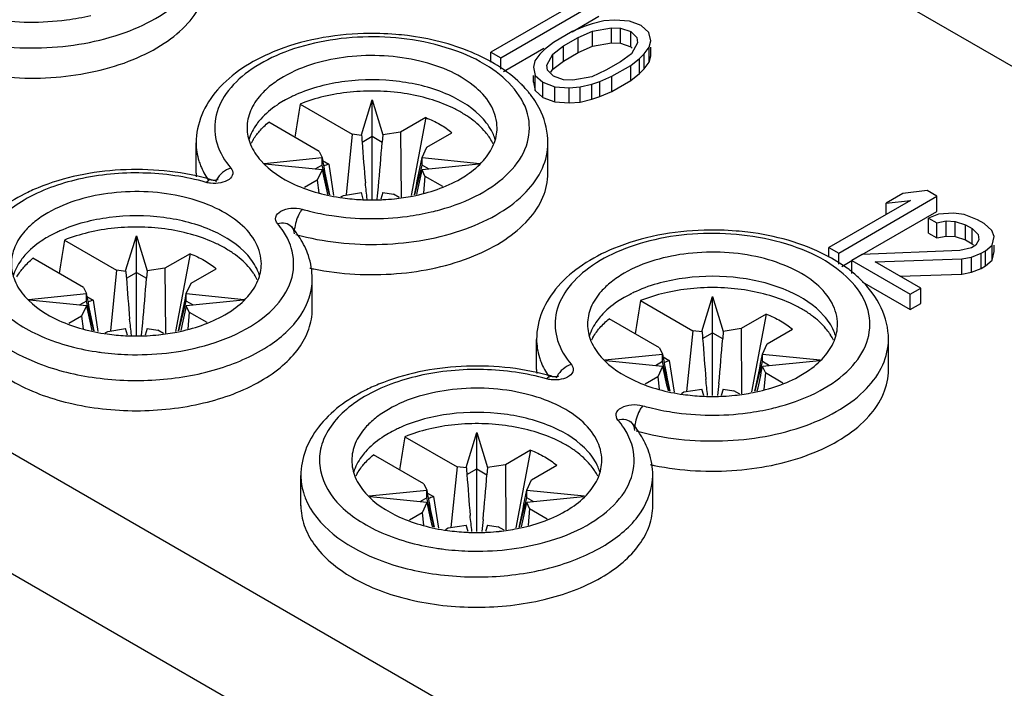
# Model space of a CAD drawing. Header units: millimetres. Extents: x 0 to 594, y 0 to 439.
# Tile 28 of 57: x 482 to 496, y 333 to 342. Entities that reach past the tile are written whole.
import ezdxf

# ---------------------------------------------------------------- set-up
doc = ezdxf.new("R2010")
doc.units = ezdxf.units.MM
doc.header["$LTSCALE"] = 32.67
doc.layers.get('0').update_dxf_attribs({"linetype": 'CONTINUOUS'})

msp = doc.modelspace()

# ---------------------------------------------------------------- linework, layer by layer
at = {"color": 7, "linetype": 'Continuous'}
for p, q in [((504.587, 336.479), (459.052, 362.768)), ((491.791, 330.846), (449.295, 355.38)), ((491.083, 329.628), (448.588, 354.162)), ((489.917, 342.348), (488.817, 341.713)), ((488.948, 341.637), (490.274, 342.402)), ((489.914, 341.99), (490.274, 342.198)), ((490.49, 342.147), (490.34, 342.136)), ((490.685, 342.133), (490.49, 342.147)), ((490.077, 342.06), (489.914, 341.992)), ((490.183, 342.096), (490.077, 342.06)), ((490.34, 342.136), (490.183, 342.096)), ((490.186, 341.997), (490.443, 342.044)), ((490.443, 342.044), (490.565, 342.039)), ((490.443, 341.84), (490.443, 342.044)), ((490.565, 342.039), (490.703, 341.992)), ((490.565, 341.834), (490.565, 342.039)), ((490.844, 342.073), (490.685, 342.133)), ((490.948, 341.981), (490.844, 342.073)), ((489.914, 341.992), (489.66, 341.845)), ((489.798, 341.798), (489.995, 341.912)), ((489.995, 341.912), (490.186, 341.997)), ((489.995, 341.708), (489.995, 341.912)), ((490.186, 341.793), (490.186, 341.997)), ((490.703, 341.992), (490.785, 341.912)), ((490.703, 341.787), (490.703, 341.992)), ((490.785, 341.912), (490.794, 341.841)), ((490.973, 341.868), (490.948, 341.981)), ((488.987, 341.455), (489.53, 341.769)), ((489.541, 341.751), (489.478, 341.689)), ((489.66, 341.845), (489.541, 341.751)), ((489.65, 341.688), (489.798, 341.798)), ((489.798, 341.594), (489.798, 341.798)), ((489.995, 341.708), (490.186, 341.793)), ((490.186, 341.793), (490.443, 341.84)), ((490.443, 341.84), (490.565, 341.834)), ((490.565, 341.834), (490.703, 341.787)), ((490.703, 341.787), (490.723, 341.768)), ((490.794, 341.841), (490.713, 341.693)), ((490.885, 341.691), (490.954, 341.782)), ((490.954, 341.782), (490.973, 341.868)), ((490.954, 341.577), (490.954, 341.782)), ((490.973, 341.664), (490.973, 341.782)), ((488.817, 341.713), (488.948, 341.637)), ((488.817, 341.577), (488.817, 341.713)), ((488.948, 341.483), (488.948, 341.637)), ((489.478, 341.689), (489.409, 341.599)), ((489.569, 341.539), (489.65, 341.688)), ((489.65, 341.483), (489.65, 341.688)), ((489.798, 341.594), (489.995, 341.708)), ((490.713, 341.693), (490.565, 341.583)), ((490.703, 341.535), (490.823, 341.63)), ((490.823, 341.63), (490.885, 341.691)), ((490.823, 341.425), (490.823, 341.63)), ((490.885, 341.487), (490.885, 341.691)), ((490.954, 341.577), (490.973, 341.664)), ((489.409, 341.599), (489.39, 341.512)), ((489.39, 341.512), (489.415, 341.4)), ((489.578, 341.469), (489.569, 341.539)), ((489.627, 341.442), (489.65, 341.483)), ((489.65, 341.483), (489.798, 341.594)), ((490.565, 341.583), (490.368, 341.469)), ((490.45, 341.389), (490.703, 341.535)), ((490.703, 341.331), (490.703, 341.535)), ((490.823, 341.425), (490.885, 341.487)), ((490.885, 341.487), (490.954, 341.577)), ((489.39, 341.308), (489.39, 341.4)), ((489.415, 341.4), (489.519, 341.307)), ((489.415, 341.196), (489.415, 341.4)), ((489.66, 341.389), (489.578, 341.469)), ((489.798, 341.342), (489.66, 341.389)), ((489.92, 341.336), (489.798, 341.342)), ((490.177, 341.383), (489.92, 341.336)), ((490.368, 341.469), (490.177, 341.383)), ((490.287, 341.32), (490.45, 341.389)), ((490.45, 341.185), (490.45, 341.389)), ((490.703, 341.331), (490.823, 341.425)), ((489.39, 341.308), (489.415, 341.196)), ((489.519, 341.307), (489.678, 341.248)), ((489.519, 341.103), (489.519, 341.307)), ((489.678, 341.248), (489.873, 341.233)), ((489.678, 341.044), (489.678, 341.248)), ((489.873, 341.233), (490.023, 341.244)), ((489.873, 341.029), (489.873, 341.233)), ((490.023, 341.244), (490.18, 341.284)), ((490.023, 341.04), (490.023, 341.244)), ((490.18, 341.284), (490.287, 341.32)), ((490.18, 341.08), (490.18, 341.284)), ((490.287, 341.116), (490.287, 341.32)), ((490.45, 341.185), (490.703, 341.331)), ((489.415, 341.196), (489.519, 341.103)), ((489.519, 341.103), (489.678, 341.044)), ((490.023, 341.04), (490.18, 341.08)), ((490.18, 341.08), (490.287, 341.116)), ((490.287, 341.116), (490.45, 341.185)), ((486.24, 341.013), (486.945, 340.606)), ((487.067, 340.597), (487.211, 341.071)), ((487.211, 341.071), (487.356, 340.597)), ((487.211, 339.731), (487.211, 341.071)), ((489.678, 341.044), (489.873, 341.029)), ((489.873, 341.029), (490.023, 341.04)), ((487.937, 340.83), (487.597, 340.634)), ((487.937, 340.83), (487.738, 339.78)), ((486.498, 340.374), (485.816, 340.768)), ((486.945, 340.606), (486.862, 339.786)), ((487.071, 340.591), (486.945, 340.606)), ((487.071, 340.591), (487.067, 340.597)), ((487.077, 340.501), (487.211, 340.578)), ((487.211, 340.578), (487.348, 340.5)), ((487.356, 340.597), (487.348, 340.5)), ((487.597, 340.634), (487.356, 340.597)), ((487.597, 340.634), (487.603, 339.755)), ((487.951, 340.43), (488.29, 340.626)), ((484.836, 340.081), (484.836, 340.489)), ((487.886, 340.291), (487.951, 340.43)), ((489.586, 340.081), (489.586, 340.489)), ((485.757, 340.212), (486.537, 340.291)), ((486.498, 340.374), (486.537, 340.291)), ((486.537, 340.189), (486.537, 340.291)), ((487.886, 340.291), (488.666, 340.212)), ((487.886, 340.189), (487.886, 340.291)), ((486.537, 340.124), (485.769, 340.202)), ((486.537, 340.189), (486.441, 340.134)), ((486.636, 339.789), (486.537, 340.189)), ((486.544, 340.252), (486.628, 340.203)), ((486.628, 340.203), (486.692, 339.779)), ((487.787, 339.789), (487.886, 340.189)), ((488.653, 340.202), (487.886, 340.124)), ((487.982, 340.134), (487.886, 340.189)), ((486.537, 340.124), (486.472, 339.985)), ((487.925, 340.04), (487.886, 340.124)), ((487.925, 340.04), (487.905, 339.812)), ((487.925, 340.04), (488.163, 339.903)), ((485.129, 339.993), (485.134, 339.995)), ((486.472, 339.985), (486.301, 339.886)), ((486.472, 339.985), (486.493, 339.816)), ((486.791, 339.76), (486.826, 339.78)), ((486.826, 339.78), (487.067, 339.818)), ((487.093, 339.731), (487.067, 339.818)), ((487.356, 339.818), (487.33, 339.731)), ((487.356, 339.818), (487.501, 339.795)), ((487.579, 339.75), (487.501, 339.795)), ((493.512, 339.002), (494.838, 339.768)), ((494.377, 339.806), (494.151, 339.675)), ((494.706, 339.844), (494.377, 339.806)), ((494.838, 339.768), (494.706, 339.844)), ((494.838, 339.563), (494.838, 339.768)), ((494.48, 339.713), (493.38, 339.078)), ((494.151, 339.675), (494.48, 339.713)), ((494.151, 339.523), (494.151, 339.675)), ((493.829, 338.981), (494.838, 339.563)), ((494.86, 339.527), (494.725, 339.474)), ((495.06, 339.541), (494.86, 339.527)), ((495.204, 339.523), (495.06, 339.541)), ((495.386, 339.451), (495.204, 339.523)), ((494.725, 339.474), (494.834, 339.411)), ((494.725, 339.27), (494.725, 339.474)), ((494.834, 339.411), (494.963, 339.435)), ((494.834, 339.207), (494.834, 339.411)), ((494.963, 339.435), (495.085, 339.429)), ((494.963, 339.23), (494.963, 339.435)), ((495.085, 339.429), (495.223, 339.382)), ((495.085, 339.225), (495.085, 339.429)), ((495.223, 339.382), (495.311, 339.331)), ((495.223, 339.178), (495.223, 339.382)), ((495.474, 339.4), (495.386, 339.451)), ((495.577, 339.308), (495.474, 339.4)), ((483.885, 338.76), (484.03, 339.234)), ((484.03, 339.234), (484.174, 338.76)), ((484.03, 337.894), (484.03, 339.234)), ((494.725, 339.27), (494.834, 339.207)), ((494.834, 339.207), (494.963, 339.23)), ((494.963, 339.23), (495.085, 339.225)), ((495.085, 339.225), (495.223, 339.178)), ((495.311, 339.331), (495.392, 339.252)), ((495.311, 339.127), (495.311, 339.331)), ((495.392, 339.252), (495.402, 339.181)), ((495.609, 339.225), (495.577, 339.308)), ((495.584, 339.109), (495.609, 339.225)), ((483.058, 339.176), (483.763, 338.769)), ((495.223, 339.178), (495.311, 339.127)), ((495.361, 339.107), (495.305, 339.074)), ((495.311, 339.127), (495.33, 339.108)), ((495.402, 339.181), (495.361, 339.107)), ((495.493, 339.031), (495.584, 339.109)), ((495.584, 338.905), (495.584, 339.109)), ((495.609, 339.021), (495.609, 339.109)), ((484.755, 338.993), (484.415, 338.797)), ((484.755, 338.993), (484.556, 337.943)), ((493.38, 339.078), (493.512, 339.002)), ((493.38, 338.946), (493.38, 339.078)), ((493.512, 338.853), (493.512, 339.002)), ((493.828, 338.982), (493.687, 338.901)), ((495.148, 339.035), (493.828, 338.982)), ((495.305, 339.074), (495.148, 339.035)), ((495.302, 338.946), (495.436, 338.998)), ((495.436, 338.998), (495.493, 339.031)), ((495.436, 338.794), (495.436, 338.998)), ((495.493, 338.827), (495.493, 339.031)), ((495.584, 338.905), (495.609, 339.021)), ((483.316, 338.537), (482.634, 338.931)), ((493.554, 338.822), (493.688, 338.9)), ((493.687, 338.901), (494.477, 338.445)), ((493.687, 338.727), (493.687, 338.901)), ((494.004, 338.881), (495.173, 338.922)), ((494.618, 338.526), (494.004, 338.881)), ((495.173, 338.922), (495.302, 338.946)), ((495.173, 338.718), (495.173, 338.922)), ((495.302, 338.742), (495.302, 338.946)), ((495.436, 338.794), (495.493, 338.827)), ((495.493, 338.827), (495.584, 338.905)), ((483.763, 338.769), (483.68, 337.949)), ((483.889, 338.754), (483.763, 338.769)), ((483.889, 338.754), (483.885, 338.76)), ((483.895, 338.664), (484.03, 338.741)), ((484.03, 338.741), (484.166, 338.662)), ((484.174, 338.76), (484.166, 338.663)), ((484.415, 338.797), (484.174, 338.76)), ((484.415, 338.797), (484.421, 337.918)), ((484.769, 338.593), (485.108, 338.789)), ((494.337, 338.689), (495.173, 338.718)), ((495.173, 338.718), (495.302, 338.742)), ((495.302, 338.742), (495.436, 338.794)), ((484.704, 338.454), (484.769, 338.593)), ((486.405, 338.244), (486.405, 338.652)), ((493.828, 338.615), (494.477, 338.241)), ((482.575, 338.374), (483.355, 338.454)), ((483.316, 338.537), (483.355, 338.454)), ((483.355, 338.352), (483.355, 338.454)), ((484.704, 338.454), (485.484, 338.374)), ((484.704, 338.352), (484.704, 338.454)), ((491.663, 337.943), (491.808, 338.417)), ((491.808, 337.077), (491.808, 338.417)), ((491.808, 338.417), (491.952, 337.943)), ((494.477, 338.445), (494.618, 338.526)), ((494.477, 338.241), (494.477, 338.445)), ((494.618, 338.322), (494.618, 338.526)), ((483.355, 338.287), (482.588, 338.365)), ((483.355, 338.352), (483.259, 338.297)), ((483.355, 338.287), (483.29, 338.148)), ((483.454, 337.952), (483.355, 338.352)), ((483.362, 338.414), (483.446, 338.366)), ((483.446, 338.366), (483.51, 337.942)), ((484.605, 337.952), (484.704, 338.352)), ((485.472, 338.365), (484.704, 338.287)), ((484.8, 338.297), (484.704, 338.352)), ((484.743, 338.203), (484.704, 338.287)), ((490.837, 338.359), (491.541, 337.953)), ((494.477, 338.241), (494.618, 338.322)), ((484.743, 338.203), (484.723, 337.974)), ((484.743, 338.203), (484.981, 338.066)), ((492.533, 338.177), (492.194, 337.981)), ((492.533, 338.177), (492.334, 337.127)), ((483.29, 338.148), (483.119, 338.049)), ((483.29, 338.148), (483.311, 337.979)), ((491.094, 337.721), (490.412, 338.114)), ((483.609, 337.923), (483.644, 337.943)), ((483.644, 337.943), (483.885, 337.981)), ((483.911, 337.894), (483.885, 337.981)), ((484.174, 337.981), (484.148, 337.894)), ((484.174, 337.981), (484.319, 337.958)), ((484.397, 337.913), (484.319, 337.958)), ((491.541, 337.953), (491.458, 337.133)), ((491.667, 337.938), (491.541, 337.953)), ((491.667, 337.938), (491.663, 337.943)), ((491.674, 337.847), (491.808, 337.925)), ((491.808, 337.925), (491.944, 337.846)), ((491.952, 337.943), (491.945, 337.846)), ((492.194, 337.981), (491.952, 337.943)), ((492.194, 337.981), (492.199, 337.101)), ((492.547, 337.777), (492.887, 337.973)), ((489.433, 337.427), (489.433, 337.836)), ((492.482, 337.637), (492.547, 337.777)), ((494.183, 337.427), (494.183, 337.836)), ((490.354, 337.558), (491.133, 337.637)), ((491.094, 337.721), (491.133, 337.637)), ((491.133, 337.535), (491.133, 337.637)), ((492.482, 337.637), (493.262, 337.558)), ((492.482, 337.535), (492.482, 337.637)), ((491.133, 337.47), (490.366, 337.548)), ((491.133, 337.535), (491.037, 337.48)), ((491.232, 337.136), (491.133, 337.535)), ((491.14, 337.598), (491.224, 337.55)), ((491.224, 337.55), (491.289, 337.125)), ((492.383, 337.136), (492.482, 337.535)), ((493.25, 337.548), (492.482, 337.47)), ((492.578, 337.48), (492.482, 337.535)), ((491.133, 337.47), (491.068, 337.331)), ((492.521, 337.387), (492.482, 337.47)), ((492.521, 337.387), (492.501, 337.158)), ((492.521, 337.387), (492.759, 337.249)), ((489.726, 337.34), (489.731, 337.342)), ((491.068, 337.331), (490.897, 337.232)), ((491.068, 337.331), (491.089, 337.163)), ((491.387, 337.107), (491.422, 337.127)), ((491.422, 337.127), (491.663, 337.164)), ((491.69, 337.077), (491.663, 337.164)), ((491.952, 337.164), (491.926, 337.077)), ((491.952, 337.164), (492.097, 337.142)), ((492.175, 337.097), (492.097, 337.142)), ((488.481, 336.106), (488.626, 336.58)), ((488.626, 336.58), (488.77, 336.106)), ((488.626, 335.24), (488.626, 336.58)), ((487.655, 336.522), (488.359, 336.116)), ((489.351, 336.34), (489.012, 336.144)), ((489.351, 336.34), (489.152, 335.29)), ((487.912, 335.884), (487.23, 336.277)), ((488.359, 336.116), (488.276, 335.295)), ((488.485, 336.101), (488.359, 336.116)), ((488.485, 336.101), (488.481, 336.106)), ((488.492, 336.01), (488.626, 336.088)), ((488.626, 336.088), (488.762, 336.009)), ((488.77, 336.106), (488.763, 336.009)), ((489.012, 336.144), (488.77, 336.106)), ((489.012, 336.144), (489.017, 335.264)), ((489.365, 335.94), (489.705, 336.136)), ((486.251, 335.59), (486.251, 335.998)), ((489.301, 335.8), (489.365, 335.94)), ((491.001, 335.59), (491.001, 335.998)), ((487.172, 335.721), (487.951, 335.8)), ((487.912, 335.884), (487.951, 335.8)), ((487.951, 335.698), (487.951, 335.8)), ((487.958, 335.761), (488.042, 335.713)), ((489.301, 335.8), (490.08, 335.721)), ((489.301, 335.698), (489.301, 335.8)), ((487.951, 335.633), (487.184, 335.711)), ((487.951, 335.698), (487.855, 335.643)), ((487.951, 335.633), (487.886, 335.494)), ((488.05, 335.299), (487.951, 335.698)), ((488.042, 335.713), (488.107, 335.288)), ((489.201, 335.299), (489.301, 335.698)), ((490.068, 335.711), (489.301, 335.633)), ((489.396, 335.643), (489.301, 335.698)), ((489.339, 335.55), (489.301, 335.633)), ((487.886, 335.494), (487.715, 335.395)), ((487.886, 335.494), (487.907, 335.326)), ((489.339, 335.55), (489.319, 335.321)), ((489.339, 335.55), (489.577, 335.412)), ((488.205, 335.27), (488.24, 335.29)), ((488.24, 335.29), (488.481, 335.327)), ((488.508, 335.24), (488.481, 335.327)), ((488.77, 335.327), (488.744, 335.24)), ((488.77, 335.327), (488.915, 335.305)), ((488.993, 335.26), (488.915, 335.305))]:
    msp.add_line(p, q, dxfattribs=at)
for centre, radius, start, end in [((487.22, 338.159), 3.807, 82.9168, 85.3092), ((488.129, 340.181), 1.554, 44.5317, 45.6735), ((488.167, 340.218), 1.501, 42.1671, 44.5387), ((488.225, 340.27), 1.423, 39.0586, 42.173), ((486.859, 339.597), 1.683, 115.8702, 119.951), ((486.937, 339.439), 1.859, 114.0178, 115.9081), ((488.27, 340.308), 1.364, 37.7368, 39.0454), ((488.339, 340.36), 1.278, 31.6818, 37.7862), ((488.45, 340.428), 1.148, 24.4383, 31.6858), ((512.325, 342.262), 25.31, 183.7854, 183.9925), ((488.189, 340.151), 0.733, 26.5708, 32.6216), ((486.22, 340.158), 0.718, 150.1459, 153.4813), ((518.996, 342.753), 31.998, 184.0366, 185.0292), ((425.089, 345.518), 62.462, 354.83441, 355.3918), ((499.871, 342.685), 13.548, 190.1799, 192.3432), ((464.858, 344.782), 23.462, 347.7116, 348.9644), ((487.072, 338.991), 1.291, 110.1221, 113.4466), ((485.631, 340.081), 0.794, 179.9815, 183.7978), ((503.689, 343.831), 17.548, 192.1955, 193.3002), ((478.2, 342.031), 9.873, 346.9064, 348.8605), ((483.693, 337.467), 2.611, 112.2797, 116.7666), ((484.151, 336.879), 3.237, 74.0583, 75.0979), ((485.356, 339.861), 0.276, 151.8092, 158.0471), ((465.5, 337.413), 21.769, 6.1125, 6.6857), ((517.428, 336.487), 30.324, 173.5476, 173.8585), ((487.206, 342.552), 2.833, 262.1127, 267.1615), ((487.211, 342.63), 2.911, 267.143, 267.8915), ((487.211, 342.652), 2.933, 267.8922, 272.1095), ((487.212, 342.633), 2.914, 272.1096, 272.8572), ((487.215, 342.581), 2.862, 272.8492, 275.9666), ((487.307, 342.562), 3.087, 283.1778, 285.3598), ((485.09, 338.471), 1.363, 36.1801, 40.6309), ((483.677, 337.76), 1.683, 115.8702, 119.951), ((483.755, 337.602), 1.859, 114.0178, 115.9081), ((485.23, 338.774), 0.941, 27.0018, 33.331), ((491.816, 335.505), 3.807, 82.9168, 85.3092), ((509.143, 340.425), 25.31, 183.7854, 183.9925), ((485.007, 338.314), 0.733, 26.5708, 32.6216), ((487.151, 342.374), 3.66, 257.6859, 258.548), ((492.527, 337.298), 1.858, 51.7395, 53.8167), ((492.634, 337.431), 1.687, 45.7445, 51.7993), ((515.814, 340.915), 31.998, 184.0366, 185.0292), ((421.907, 343.681), 62.462, 354.83441, 355.3918), ((496.689, 340.848), 13.548, 190.1799, 192.3432), ((461.676, 342.945), 23.462, 347.7116, 348.9644), ((491.455, 336.943), 1.683, 115.8702, 119.951), ((491.533, 336.786), 1.859, 114.0178, 115.9081), ((500.507, 341.994), 17.548, 192.1955, 193.3002), ((483.89, 337.154), 1.291, 110.1221, 113.4466), ((475.018, 340.194), 9.873, 346.9064, 348.8605), ((462.318, 335.576), 21.769, 6.1125, 6.6857), ((514.246, 334.65), 30.324, 173.5476, 173.8585), ((484.024, 340.715), 2.833, 262.1127, 267.1615), ((484.029, 340.793), 2.911, 267.143, 267.8915), ((484.03, 340.796), 2.914, 272.1096, 272.8572), ((484.033, 340.744), 2.862, 272.8492, 275.9666), ((516.922, 339.609), 25.31, 183.7854, 183.9925), ((492.785, 337.498), 0.733, 26.5708, 32.6216), ((484.029, 340.815), 2.933, 267.8922, 272.1095), ((490.817, 337.505), 0.718, 150.1459, 153.4813), ((523.593, 340.099), 31.998, 184.0366, 185.0292), ((429.685, 342.865), 62.462, 354.83441, 355.3918), ((484.008, 341.089), 3.458, 261.299, 262.5726), ((504.467, 340.032), 13.548, 190.1799, 192.3432), ((469.454, 342.128), 23.462, 347.7116, 348.9644), ((491.668, 336.338), 1.291, 110.1221, 113.4466), ((490.227, 337.427), 0.794, 179.9815, 183.7978), ((488.748, 334.226), 3.237, 74.0583, 75.0979), ((508.285, 341.177), 17.548, 192.1955, 193.3002), ((482.796, 339.378), 9.873, 346.9064, 348.8605), ((488.289, 334.813), 2.611, 112.2797, 116.7666), ((489.952, 337.207), 0.276, 151.8092, 158.0471), ((470.096, 334.759), 21.769, 6.1125, 6.6857), ((522.024, 333.833), 30.324, 173.5476, 173.8585), ((491.802, 339.899), 2.833, 262.1127, 267.1615), ((491.807, 339.976), 2.911, 267.143, 267.8915), ((491.808, 339.998), 2.933, 267.8922, 272.1095), ((491.808, 339.979), 2.914, 272.1096, 272.8572), ((491.811, 339.927), 2.862, 272.8492, 275.9666), ((491.903, 339.909), 3.087, 283.1778, 285.3598), ((489.686, 335.818), 1.363, 36.1801, 40.6309), ((488.273, 335.106), 1.683, 115.8702, 119.951), ((488.351, 334.948), 1.859, 114.0178, 115.9081), ((489.827, 336.121), 0.941, 27.0018, 33.331), ((487.635, 335.668), 0.718, 150.1459, 153.4813), ((513.74, 337.772), 25.31, 183.7854, 183.9925), ((489.603, 335.661), 0.733, 26.5708, 32.6216), ((491.747, 339.72), 3.66, 257.6859, 258.548), ((520.411, 338.262), 31.998, 184.0366, 185.0292), ((426.503, 341.028), 62.462, 354.83441, 355.3918), ((501.285, 338.195), 13.548, 190.1799, 192.3432), ((466.272, 340.291), 23.462, 347.7116, 348.9644), ((505.103, 339.34), 17.548, 192.1955, 193.3002), ((488.486, 334.501), 1.291, 110.1221, 113.4466), ((479.614, 337.541), 9.873, 346.9064, 348.8605), ((466.914, 332.922), 21.769, 6.1125, 6.6857), ((518.842, 331.996), 30.324, 173.5476, 173.8585), ((488.62, 338.062), 2.833, 262.1127, 267.1615), ((488.625, 338.139), 2.911, 267.143, 267.8915), ((488.626, 338.161), 2.933, 267.8922, 272.1095), ((488.626, 338.142), 2.914, 272.1096, 272.8572), ((488.629, 338.09), 2.862, 272.8492, 275.9666), ((488.605, 338.435), 3.458, 261.299, 262.5726)]:
    msp.add_arc(centre, radius, start, end, dxfattribs=at)
for centre in [(485.881, 322.389), (482.699, 320.552), (490.477, 319.736), (487.295, 317.898)]:
    msp.add_ellipse(centre, major_axis=(2.097, 25.077), ratio=0.070395, start_param=0.739655, end_param=0.765981, dxfattribs=at)
for points, knots in [([(481.586, 341.907), (481.963, 341.802), (482.744, 341.72), (483.69, 341.879), (484.333, 342.175), (484.694, 342.45), (484.932, 342.777), (484.99, 343.026), (484.99, 343.143)], [0, 0, 0, 0, 0.291282, 0.577024, 0.704178, 0.81596, 0.912813, 1, 1, 1, 1]), ([(481.828, 341.441), (482.194, 341.367), (482.932, 341.327), (483.814, 341.513), (484.4, 341.811), (484.726, 342.078), (484.939, 342.39), (484.99, 342.624), (484.99, 342.734)], [0, 0, 0, 0, 0.296513, 0.580099, 0.705374, 0.815808, 0.912312, 1, 1, 1, 1]), ([(482.071, 342.161), (482.406, 342.11), (482.864, 342.105), (483.307, 342.185), (483.414, 342.21)], [0, 0, 0, 0, 0.754152, 1, 1, 1, 1]), ([(487.68, 341.89), (487.29, 341.941), (486.699, 341.923), (485.984, 341.714), (485.549, 341.483), (485.234, 341.186), (485.069, 340.832), (485.095, 340.456), (485.225, 340.244), (485.307, 340.149)], [0, 0, 0, 0, 0.316113, 0.464057, 0.595983, 0.709146, 0.806671, 0.899071, 1, 1, 1, 1]), ([(487.531, 341.953), (487.387, 341.965), (486.828, 341.979), (486.261, 341.876), (485.877, 341.717)], [0, 0, 0, 0, 0.258162, 1, 1, 1, 1]), ([(488.125, 339.585), (488.311, 339.637), (488.652, 339.766), (489.068, 340.057), (489.324, 340.424), (489.371, 341.008), (488.895, 341.502), (488.276, 341.775), (487.886, 341.863), (487.68, 341.89)], [0, 0, 0, 0, 0.147938, 0.275453, 0.38255, 0.47894, 0.698455, 0.841059, 1, 1, 1, 1]), ([(489.215, 341.293), (489.028, 341.475), (488.534, 341.767), (487.985, 341.9), (487.689, 341.937)], [0, 0, 0, 0, 0.466776, 1, 1, 1, 1]), ([(485.877, 341.717), (485.73, 341.656), (485.457, 341.515), (485.119, 341.229), (484.892, 340.882), (484.836, 340.617), (484.836, 340.489)], [0, 0, 0, 0, 0.280855, 0.537151, 0.773522, 1, 1, 1, 1]), ([(488.899, 340.693), (488.899, 340.791), (488.84, 341.001), (488.611, 341.262), (488.272, 341.469), (487.692, 341.662), (486.903, 341.702), (486.279, 341.533), (486.018, 341.382)], [0, 0, 0, 0, 0.087147, 0.18686, 0.304537, 0.438678, 0.730127, 1, 1, 1, 1]), ([(488.715, 340.809), (488.589, 340.952), (488.221, 341.184), (487.57, 341.348), (486.858, 341.349), (486.39, 341.231), (486.18, 341.138)], [0, 0, 0, 0, 0.212753, 0.469355, 0.743082, 1, 1, 1, 1]), ([(485.708, 341.136), (485.652, 341.072), (485.559, 340.934), (485.524, 340.771), (485.524, 340.693)], [0, 0, 0, 0, 0.523505, 1, 1, 1, 1]), ([(488.743, 340.633), (488.686, 340.701), (488.584, 340.794), (488.427, 340.896), (488.242, 340.994), (487.981, 341.091), (487.64, 341.165), (487.28, 341.196), (486.917, 341.182), (486.567, 341.124), (486.345, 341.055), (486.24, 341.013)], [0, 0, 0, 0, 0.099181, 0.153544, 0.210959, 0.333936, 0.465538, 0.602101, 0.739467, 0.8734, 1, 1, 1, 1]), ([(486.018, 341.056), (485.988, 341.038), (485.875, 340.968), (485.772, 340.882), (485.708, 340.809)], [0, 0, 0, 0, 0.2662, 1, 1, 1, 1]), ([(487.937, 340.83), (488.003, 340.804), (488.128, 340.746), (488.241, 340.669), (488.29, 340.626)], [0, 0, 0, 0, 0.524095, 1, 1, 1, 1]), ([(485.524, 340.693), (485.524, 340.616), (485.559, 340.452), (485.652, 340.315), (485.708, 340.251)], [0, 0, 0, 0, 0.47658, 1, 1, 1, 1]), ([(485.708, 340.809), (485.689, 340.788), (485.621, 340.704), (485.57, 340.606), (485.548, 340.53)], [0, 0, 0, 0, 0.265637, 1, 1, 1, 1]), ([(485.656, 340.604), (485.667, 340.618), (485.716, 340.678), (485.771, 340.731), (485.816, 340.768)], [0, 0, 0, 0, 0.239933, 1, 1, 1, 1]), ([(488.875, 340.53), (488.868, 340.555), (488.831, 340.656), (488.769, 340.747), (488.715, 340.809)], [0, 0, 0, 0, 0.237592, 1, 1, 1, 1]), ([(488.715, 340.251), (488.771, 340.315), (488.864, 340.452), (488.899, 340.616), (488.899, 340.693)], [0, 0, 0, 0, 0.523505, 1, 1, 1, 1]), ([(485.598, 340.516), (485.602, 340.523), (485.62, 340.554), (485.64, 340.583), (485.656, 340.604)], [0, 0, 0, 0, 0.245339, 1, 1, 1, 1]), ([(488.807, 340.547), (488.802, 340.554), (488.782, 340.584), (488.76, 340.613), (488.743, 340.633)], [0, 0, 0, 0, 0.245162, 1, 1, 1, 1]), ([(486.183, 339.253), (486.559, 339.149), (487.34, 339.067), (488.286, 339.226), (488.929, 339.521), (489.291, 339.797), (489.528, 340.123), (489.586, 340.372), (489.586, 340.489)], [0, 0, 0, 0, 0.291282, 0.577024, 0.704178, 0.81596, 0.912813, 1, 1, 1, 1]), ([(484.874, 340.246), (484.881, 340.224), (484.913, 340.135), (484.958, 340.052), (484.998, 339.992)], [0, 0, 0, 0, 0.242599, 1, 1, 1, 1]), ([(485.307, 340.149), (485.325, 340.128), (485.347, 340.064), (485.276, 339.981), (485.165, 339.942), (485.077, 339.938), (485.031, 339.944)], [0, 0, 0, 0, 0.190553, 0.399113, 0.679753, 1, 1, 1, 1]), ([(485.708, 340.251), (485.832, 340.111), (486.191, 339.881), (486.594, 339.777), (486.817, 339.746)], [0, 0, 0, 0, 0.453608, 1, 1, 1, 1]), ([(488.405, 340.004), (488.435, 340.022), (488.548, 340.092), (488.651, 340.178), (488.715, 340.251)], [0, 0, 0, 0, 0.2662, 1, 1, 1, 1]), ([(484.972, 339.956), (484.695, 340.035), (484.115, 340.116), (483.271, 340.038), (482.632, 339.811), (482.24, 339.534), (482.034, 339.304), (481.915, 339.049), (481.883, 338.685), (482.075, 338.329), (482.388, 338.064), (482.828, 337.816), (483.215, 337.712), (483.485, 337.67)], [0, 0, 0, 0, 0.150288, 0.302305, 0.439277, 0.49864, 0.551343, 0.598627, 0.64326, 0.737836, 0.794212, 0.857332, 1, 1, 1, 1]), ([(484.984, 340.008), (484.606, 340.108), (483.826, 340.18), (483.054, 340.027), (482.703, 339.883)], [0, 0, 0, 0, 0.507068, 1, 1, 1, 1]), ([(486.425, 338.787), (486.79, 338.713), (487.529, 338.674), (488.411, 338.86), (488.996, 339.157), (489.323, 339.425), (489.535, 339.736), (489.586, 339.97), (489.586, 340.08)], [0, 0, 0, 0, 0.296513, 0.580099, 0.705374, 0.815808, 0.912312, 1, 1, 1, 1]), ([(484.972, 339.956), (484.978, 339.962), (484.995, 339.981), (485.024, 339.997), (485.041, 339.992)], [0, 0, 0, 0, 0.32908, 1, 1, 1, 1]), ([(485.041, 339.992), (485.045, 339.991), (485.066, 339.986), (485.088, 339.986), (485.105, 339.988)], [0, 0, 0, 0, 0.201982, 1, 1, 1, 1]), ([(487.513, 339.735), (487.595, 339.743), (487.904, 339.789), (488.207, 339.89), (488.405, 340.004)], [0, 0, 0, 0, 0.267071, 1, 1, 1, 1]), ([(482.517, 339.798), (482.28, 339.678), (481.952, 339.443), (481.698, 339.003), (481.654, 338.766), (481.655, 338.65)], [0, 0, 0, 0, 0.530056, 0.769223, 1, 1, 1, 1]), ([(485.717, 338.856), (485.717, 338.953), (485.658, 339.164), (485.429, 339.425), (485.09, 339.632), (484.51, 339.825), (483.721, 339.865), (483.097, 339.696), (482.836, 339.545)], [0, 0, 0, 0, 0.087147, 0.18686, 0.304537, 0.438678, 0.730127, 1, 1, 1, 1]), ([(485.533, 338.972), (485.407, 339.115), (485.039, 339.347), (484.388, 339.511), (483.676, 339.512), (483.208, 339.394), (482.998, 339.3)], [0, 0, 0, 0, 0.212753, 0.469355, 0.743082, 1, 1, 1, 1]), ([(485.934, 339.4), (485.915, 339.423), (485.893, 339.499), (485.99, 339.583), (486.119, 339.615), (486.22, 339.608), (486.269, 339.594)], [0, 0, 0, 0, 0.184212, 0.398869, 0.689138, 1, 1, 1, 1]), ([(486.269, 339.594), (486.257, 339.579), (486.207, 339.505), (486.179, 339.417), (486.167, 339.348)], [0, 0, 0, 0, 0.210708, 1, 1, 1, 1]), ([(486.269, 339.594), (486.301, 339.585), (486.432, 339.549), (486.565, 339.523), (486.667, 339.507)], [0, 0, 0, 0, 0.244918, 1, 1, 1, 1]), ([(486.667, 339.507), (487.002, 339.456), (487.46, 339.452), (487.903, 339.531), (488.011, 339.556)], [0, 0, 0, 0, 0.754152, 1, 1, 1, 1]), ([(485.561, 338.796), (485.504, 338.864), (485.402, 338.957), (485.245, 339.059), (485.06, 339.157), (484.799, 339.254), (484.458, 339.328), (484.098, 339.359), (483.735, 339.345), (483.385, 339.287), (483.163, 339.218), (483.058, 339.176)], [0, 0, 0, 0, 0.099181, 0.153544, 0.210959, 0.333936, 0.465538, 0.602101, 0.739467, 0.8734, 1, 1, 1, 1]), ([(485.934, 339.4), (485.969, 339.41), (486.039, 339.417), (486.104, 339.383), (486.124, 339.359)], [0, 0, 0, 0, 0.536416, 1, 1, 1, 1]), ([(482.526, 339.298), (482.47, 339.235), (482.377, 339.097), (482.342, 338.934), (482.342, 338.856)], [0, 0, 0, 0, 0.523505, 1, 1, 1, 1]), ([(482.836, 339.218), (482.806, 339.201), (482.693, 339.131), (482.59, 339.045), (482.526, 338.972)], [0, 0, 0, 0, 0.2662, 1, 1, 1, 1]), ([(486.352, 338.968), (486.324, 339.05), (486.273, 339.156), (486.207, 339.252), (486.19, 339.276)], [0, 0, 0, 0, 0.744515, 1, 1, 1, 1]), ([(492.276, 339.236), (491.886, 339.287), (491.295, 339.27), (490.581, 339.061), (490.145, 338.829), (489.83, 338.532), (489.665, 338.179), (489.691, 337.803), (489.821, 337.591), (489.903, 337.496)], [0, 0, 0, 0, 0.316113, 0.464057, 0.595983, 0.709146, 0.806671, 0.899071, 1, 1, 1, 1]), ([(492.127, 339.299), (491.983, 339.311), (491.424, 339.326), (490.857, 339.222), (490.473, 339.063)], [0, 0, 0, 0, 0.258162, 1, 1, 1, 1]), ([(492.721, 336.932), (492.908, 336.983), (493.248, 337.112), (493.664, 337.403), (493.92, 337.771), (493.967, 338.354), (493.491, 338.849), (492.873, 339.121), (492.482, 339.209), (492.276, 339.236)], [0, 0, 0, 0, 0.147938, 0.275453, 0.38255, 0.47894, 0.698455, 0.841059, 1, 1, 1, 1]), ([(493.624, 338.797), (493.535, 338.862), (493.125, 339.111), (492.65, 339.238), (492.286, 339.283)], [0, 0, 0, 0, 0.230594, 1, 1, 1, 1]), ([(482.526, 338.972), (482.507, 338.95), (482.44, 338.867), (482.388, 338.769), (482.366, 338.693)], [0, 0, 0, 0, 0.265637, 1, 1, 1, 1]), ([(484.755, 338.993), (484.822, 338.967), (484.946, 338.909), (485.059, 338.831), (485.108, 338.789)], [0, 0, 0, 0, 0.524095, 1, 1, 1, 1]), ([(484.95, 337.75), (485.145, 337.805), (485.499, 337.941), (485.924, 338.254), (486.168, 338.652), (486.16, 338.947), (486.121, 339.073)], [0, 0, 0, 0, 0.310765, 0.575793, 0.796912, 1, 1, 1, 1]), ([(485.693, 338.693), (485.686, 338.718), (485.649, 338.819), (485.587, 338.91), (485.533, 338.972)], [0, 0, 0, 0, 0.237592, 1, 1, 1, 1]), ([(490.473, 339.063), (490.326, 339.002), (490.054, 338.861), (489.715, 338.576), (489.488, 338.229), (489.433, 337.964), (489.433, 337.836)], [0, 0, 0, 0, 0.280855, 0.537151, 0.773522, 1, 1, 1, 1]), ([(493.495, 338.04), (493.495, 338.137), (493.436, 338.348), (493.207, 338.609), (492.868, 338.815), (492.289, 339.008), (491.5, 339.048), (490.875, 338.879), (490.614, 338.729)], [0, 0, 0, 0, 0.087147, 0.18686, 0.304537, 0.438678, 0.730127, 1, 1, 1, 1]), ([(482.342, 338.856), (482.342, 338.779), (482.377, 338.615), (482.47, 338.478), (482.526, 338.414)], [0, 0, 0, 0, 0.47658, 1, 1, 1, 1]), ([(482.474, 338.767), (482.486, 338.781), (482.534, 338.841), (482.589, 338.894), (482.634, 338.931)], [0, 0, 0, 0, 0.239933, 1, 1, 1, 1]), ([(485.533, 338.414), (485.589, 338.478), (485.682, 338.615), (485.717, 338.779), (485.717, 338.856)], [0, 0, 0, 0, 0.523505, 1, 1, 1, 1]), ([(482.416, 338.679), (482.42, 338.686), (482.438, 338.717), (482.458, 338.746), (482.474, 338.767)], [0, 0, 0, 0, 0.245339, 1, 1, 1, 1]), ([(485.625, 338.71), (485.62, 338.717), (485.6, 338.747), (485.578, 338.776), (485.561, 338.796)], [0, 0, 0, 0, 0.245162, 1, 1, 1, 1]), ([(493.311, 338.155), (493.185, 338.298), (492.817, 338.531), (492.166, 338.695), (491.454, 338.696), (490.986, 338.578), (490.776, 338.484)], [0, 0, 0, 0, 0.212753, 0.469355, 0.743082, 1, 1, 1, 1]), ([(481.713, 338.349), (481.864, 337.964), (482.512, 337.527), (483.443, 337.295), (484.288, 337.259), (485.097, 337.395), (485.78, 337.684), (486.268, 338.102), (486.405, 338.481), (486.405, 338.652)], [0, 0, 0, 0, 0.220929, 0.364662, 0.517533, 0.666323, 0.798964, 0.908735, 1, 1, 1, 1]), ([(494.183, 337.836), (494.183, 337.982), (494.11, 338.286), (493.922, 338.531), (493.811, 338.639)], [0, 0, 0, 0, 0.485716, 1, 1, 1, 1]), ([(490.304, 338.482), (490.248, 338.418), (490.155, 338.281), (490.12, 338.117), (490.12, 338.04)], [0, 0, 0, 0, 0.523505, 1, 1, 1, 1]), ([(493.339, 337.98), (493.283, 338.048), (493.18, 338.14), (493.023, 338.243), (492.838, 338.34), (492.577, 338.437), (492.236, 338.511), (491.876, 338.542), (491.513, 338.528), (491.163, 338.47), (490.941, 338.401), (490.837, 338.359)], [0, 0, 0, 0, 0.099181, 0.153544, 0.210959, 0.333936, 0.465538, 0.602101, 0.739467, 0.8734, 1, 1, 1, 1]), ([(482.526, 338.414), (482.65, 338.274), (483.009, 338.044), (483.412, 337.94), (483.635, 337.909)], [0, 0, 0, 0, 0.453608, 1, 1, 1, 1]), ([(485.223, 338.167), (485.253, 338.185), (485.366, 338.255), (485.469, 338.341), (485.533, 338.414)], [0, 0, 0, 0, 0.2662, 1, 1, 1, 1]), ([(490.614, 338.402), (490.584, 338.384), (490.472, 338.314), (490.368, 338.228), (490.304, 338.155)], [0, 0, 0, 0, 0.2662, 1, 1, 1, 1]), ([(481.655, 338.244), (481.654, 338.154), (481.688, 337.965), (481.831, 337.703), (482.056, 337.465), (482.473, 337.178), (483.142, 336.936), (484.029, 336.839), (484.916, 336.936), (485.585, 337.178), (486.002, 337.464), (486.228, 337.702), (486.371, 337.964), (486.404, 338.153), (486.405, 338.243)], [0, 0, 0, 0, 0.045426, 0.094063, 0.148133, 0.208575, 0.346812, 0.499957, 0.653112, 0.791376, 0.851839, 0.90593, 0.954577, 1, 1, 1, 1]), ([(484.331, 337.898), (484.413, 337.906), (484.722, 337.952), (485.025, 338.053), (485.223, 338.167)], [0, 0, 0, 0, 0.267071, 1, 1, 1, 1]), ([(490.304, 338.155), (490.285, 338.134), (490.218, 338.05), (490.166, 337.952), (490.144, 337.877)], [0, 0, 0, 0, 0.265637, 1, 1, 1, 1]), ([(492.533, 338.177), (492.6, 338.151), (492.724, 338.093), (492.837, 338.015), (492.887, 337.973)], [0, 0, 0, 0, 0.524095, 1, 1, 1, 1]), ([(493.471, 337.877), (493.464, 337.901), (493.427, 338.002), (493.366, 338.094), (493.311, 338.155)], [0, 0, 0, 0, 0.237592, 1, 1, 1, 1]), ([(490.12, 338.04), (490.12, 337.962), (490.156, 337.799), (490.248, 337.661), (490.304, 337.597)], [0, 0, 0, 0, 0.47658, 1, 1, 1, 1]), ([(490.253, 337.95), (490.264, 337.965), (490.312, 338.024), (490.368, 338.077), (490.412, 338.114)], [0, 0, 0, 0, 0.239933, 1, 1, 1, 1]), ([(493.311, 337.597), (493.368, 337.661), (493.46, 337.799), (493.495, 337.962), (493.495, 338.04)], [0, 0, 0, 0, 0.523505, 1, 1, 1, 1]), ([(490.194, 337.862), (490.198, 337.87), (490.216, 337.9), (490.236, 337.929), (490.253, 337.95)], [0, 0, 0, 0, 0.245339, 1, 1, 1, 1]), ([(493.403, 337.893), (493.398, 337.901), (493.378, 337.931), (493.357, 337.959), (493.339, 337.98)], [0, 0, 0, 0, 0.245162, 1, 1, 1, 1]), ([(490.779, 336.6), (491.155, 336.495), (491.936, 336.413), (492.882, 336.572), (493.525, 336.868), (493.887, 337.143), (494.124, 337.47), (494.183, 337.719), (494.183, 337.836)], [0, 0, 0, 0, 0.291282, 0.577024, 0.704178, 0.81596, 0.912813, 1, 1, 1, 1]), ([(483.561, 337.659), (483.678, 337.644), (484.142, 337.607), (484.615, 337.657), (484.95, 337.75)], [0, 0, 0, 0, 0.252997, 1, 1, 1, 1]), ([(489.58, 337.354), (489.203, 337.455), (488.422, 337.526), (487.651, 337.374), (487.299, 337.229)], [0, 0, 0, 0, 0.507068, 1, 1, 1, 1]), ([(489.47, 337.593), (489.477, 337.571), (489.509, 337.482), (489.554, 337.398), (489.594, 337.339)], [0, 0, 0, 0, 0.242599, 1, 1, 1, 1]), ([(489.903, 337.496), (489.921, 337.475), (489.944, 337.411), (489.872, 337.328), (489.761, 337.289), (489.673, 337.285), (489.628, 337.29)], [0, 0, 0, 0, 0.190553, 0.399113, 0.679753, 1, 1, 1, 1]), ([(490.304, 337.597), (490.428, 337.457), (490.787, 337.228), (491.19, 337.123), (491.413, 337.092)], [0, 0, 0, 0, 0.453608, 1, 1, 1, 1]), ([(493.001, 337.351), (493.031, 337.368), (493.144, 337.438), (493.247, 337.525), (493.311, 337.597)], [0, 0, 0, 0, 0.2662, 1, 1, 1, 1]), ([(489.568, 337.302), (489.292, 337.381), (488.711, 337.462), (487.868, 337.384), (487.228, 337.157), (486.836, 336.881), (486.631, 336.651), (486.511, 336.396), (486.48, 336.031), (486.671, 335.675), (486.984, 335.41), (487.425, 335.163), (487.812, 335.058), (488.081, 335.017)], [0, 0, 0, 0, 0.150288, 0.302305, 0.439277, 0.49864, 0.551343, 0.598627, 0.64326, 0.737836, 0.794212, 0.857332, 1, 1, 1, 1]), ([(491.021, 336.134), (491.386, 336.06), (492.125, 336.02), (493.007, 336.206), (493.593, 336.503), (493.919, 336.771), (494.131, 337.083), (494.183, 337.317), (494.183, 337.427)], [0, 0, 0, 0, 0.296513, 0.580099, 0.705374, 0.815808, 0.912312, 1, 1, 1, 1]), ([(489.568, 337.302), (489.574, 337.309), (489.591, 337.327), (489.62, 337.343), (489.637, 337.338)], [0, 0, 0, 0, 0.32908, 1, 1, 1, 1]), ([(489.637, 337.338), (489.641, 337.337), (489.662, 337.333), (489.684, 337.332), (489.701, 337.334)], [0, 0, 0, 0, 0.201982, 1, 1, 1, 1]), ([(492.109, 337.081), (492.192, 337.09), (492.5, 337.136), (492.803, 337.236), (493.001, 337.351)], [0, 0, 0, 0, 0.267071, 1, 1, 1, 1]), ([(487.113, 337.145), (486.876, 337.025), (486.549, 336.789), (486.295, 336.349), (486.25, 336.112), (486.251, 335.996)], [0, 0, 0, 0, 0.530056, 0.769223, 1, 1, 1, 1]), ([(490.313, 336.203), (490.313, 336.3), (490.254, 336.511), (490.025, 336.772), (489.686, 336.978), (489.107, 337.171), (488.318, 337.211), (487.694, 337.042), (487.432, 336.891)], [0, 0, 0, 0, 0.087147, 0.18686, 0.304537, 0.438678, 0.730127, 1, 1, 1, 1]), ([(490.53, 336.747), (490.511, 336.77), (490.49, 336.846), (490.586, 336.929), (490.716, 336.961), (490.816, 336.954), (490.865, 336.94)], [0, 0, 0, 0, 0.184212, 0.398869, 0.689138, 1, 1, 1, 1]), ([(490.129, 336.318), (490.003, 336.461), (489.635, 336.694), (488.984, 336.857), (488.272, 336.859), (487.804, 336.741), (487.594, 336.647)], [0, 0, 0, 0, 0.212753, 0.469355, 0.743082, 1, 1, 1, 1]), ([(490.865, 336.94), (490.853, 336.926), (490.803, 336.851), (490.775, 336.764), (490.763, 336.695)], [0, 0, 0, 0, 0.210708, 1, 1, 1, 1]), ([(490.865, 336.94), (490.897, 336.931), (491.028, 336.896), (491.162, 336.869), (491.263, 336.854)], [0, 0, 0, 0, 0.244918, 1, 1, 1, 1]), ([(491.263, 336.854), (491.598, 336.802), (492.056, 336.798), (492.499, 336.878), (492.607, 336.903)], [0, 0, 0, 0, 0.754152, 1, 1, 1, 1]), ([(490.157, 336.143), (490.101, 336.211), (489.998, 336.303), (489.841, 336.406), (489.656, 336.503), (489.395, 336.6), (489.054, 336.674), (488.694, 336.705), (488.331, 336.691), (487.981, 336.633), (487.759, 336.564), (487.655, 336.522)], [0, 0, 0, 0, 0.099181, 0.153544, 0.210959, 0.333936, 0.465538, 0.602101, 0.739467, 0.8734, 1, 1, 1, 1]), ([(490.53, 336.747), (490.565, 336.757), (490.635, 336.764), (490.7, 336.729), (490.72, 336.705)], [0, 0, 0, 0, 0.536416, 1, 1, 1, 1]), ([(487.122, 336.645), (487.066, 336.581), (486.974, 336.444), (486.938, 336.28), (486.938, 336.203)], [0, 0, 0, 0, 0.523505, 1, 1, 1, 1]), ([(487.432, 336.565), (487.402, 336.547), (487.29, 336.477), (487.186, 336.391), (487.122, 336.318)], [0, 0, 0, 0, 0.2662, 1, 1, 1, 1]), ([(490.948, 336.314), (490.92, 336.396), (490.869, 336.502), (490.803, 336.598), (490.786, 336.622)], [0, 0, 0, 0, 0.744515, 1, 1, 1, 1]), ([(487.122, 336.318), (487.103, 336.297), (487.036, 336.213), (486.985, 336.115), (486.962, 336.04)], [0, 0, 0, 0, 0.265637, 1, 1, 1, 1]), ([(489.351, 336.34), (489.418, 336.314), (489.542, 336.256), (489.655, 336.178), (489.705, 336.136)], [0, 0, 0, 0, 0.524095, 1, 1, 1, 1]), ([(489.546, 335.097), (489.741, 335.151), (490.095, 335.288), (490.521, 335.6), (490.764, 335.999), (490.757, 336.293), (490.717, 336.42)], [0, 0, 0, 0, 0.310765, 0.575793, 0.796912, 1, 1, 1, 1]), ([(490.289, 336.04), (490.282, 336.064), (490.245, 336.165), (490.184, 336.257), (490.129, 336.318)], [0, 0, 0, 0, 0.237592, 1, 1, 1, 1]), ([(486.938, 336.203), (486.938, 336.125), (486.974, 335.962), (487.066, 335.824), (487.122, 335.76)], [0, 0, 0, 0, 0.47658, 1, 1, 1, 1]), ([(487.071, 336.113), (487.082, 336.128), (487.13, 336.187), (487.186, 336.24), (487.23, 336.277)], [0, 0, 0, 0, 0.239933, 1, 1, 1, 1]), ([(490.129, 335.76), (490.186, 335.824), (490.278, 335.962), (490.313, 336.125), (490.313, 336.203)], [0, 0, 0, 0, 0.523505, 1, 1, 1, 1]), ([(487.012, 336.025), (487.016, 336.033), (487.034, 336.063), (487.054, 336.092), (487.071, 336.113)], [0, 0, 0, 0, 0.245339, 1, 1, 1, 1]), ([(490.221, 336.056), (490.216, 336.063), (490.196, 336.093), (490.175, 336.122), (490.157, 336.143)], [0, 0, 0, 0, 0.245162, 1, 1, 1, 1]), ([(486.251, 335.997), (486.251, 335.92), (486.266, 335.817), (486.3, 335.72), (486.309, 335.696)], [0, 0, 0, 0, 0.744321, 1, 1, 1, 1]), ([(486.309, 335.696), (486.46, 335.31), (487.109, 334.874), (488.039, 334.641), (488.884, 334.606), (489.693, 334.741), (490.377, 335.03), (490.864, 335.448), (491.001, 335.827), (491.001, 335.998)], [0, 0, 0, 0, 0.220929, 0.364662, 0.517533, 0.666323, 0.798964, 0.908735, 1, 1, 1, 1]), ([(487.122, 335.76), (487.246, 335.62), (487.605, 335.39), (488.008, 335.286), (488.231, 335.255)], [0, 0, 0, 0, 0.453608, 1, 1, 1, 1]), ([(489.819, 335.514), (489.85, 335.531), (489.962, 335.601), (490.065, 335.687), (490.129, 335.76)], [0, 0, 0, 0, 0.2662, 1, 1, 1, 1]), ([(486.251, 335.591), (486.251, 335.5), (486.284, 335.312), (486.427, 335.049), (486.653, 334.811), (487.069, 334.524), (487.738, 334.282), (488.625, 334.186), (489.512, 334.282), (490.181, 334.524), (490.598, 334.811), (490.824, 335.048), (490.967, 335.311), (491.001, 335.499), (491.001, 335.59)], [0, 0, 0, 0, 0.045426, 0.094063, 0.148133, 0.208575, 0.346812, 0.499957, 0.653112, 0.791376, 0.851839, 0.90593, 0.954577, 1, 1, 1, 1]), ([(488.927, 335.244), (489.01, 335.253), (489.318, 335.299), (489.621, 335.399), (489.819, 335.514)], [0, 0, 0, 0, 0.267071, 1, 1, 1, 1]), ([(488.158, 335.006), (488.274, 334.991), (488.739, 334.954), (489.211, 335.004), (489.546, 335.097)], [0, 0, 0, 0, 0.252997, 1, 1, 1, 1])]:
    msp.add_open_spline(points, degree=3, knots=knots, dxfattribs=at)
for points in [[(486.018, 341.382), (485.957, 341.347), (485.898, 341.307), (485.842, 341.263)], [(485.842, 341.263), (485.794, 341.224), (485.749, 341.182), (485.708, 341.136)], [(489.586, 340.489), (489.586, 340.63), (489.553, 340.774), (489.495, 340.903)], [(484.836, 340.489), (484.836, 340.407), (484.85, 340.325), (484.874, 340.246)], [(485.307, 340.149), (485.227, 340.126), (485.152, 340.065), (485.113, 339.991)], [(485.031, 339.944), (485.011, 339.946), (484.991, 339.95), (484.972, 339.956)], [(485.105, 339.988), (485.113, 339.989), (485.122, 339.991), (485.129, 339.993)], [(482.836, 339.545), (482.775, 339.51), (482.716, 339.47), (482.66, 339.426)], [(482.66, 339.426), (482.612, 339.387), (482.567, 339.345), (482.526, 339.298)], [(486.016, 339.291), (485.991, 339.329), (485.964, 339.366), (485.934, 339.4)], [(486.124, 339.359), (486.147, 339.332), (486.158, 339.295), (486.158, 339.26)], [(486.167, 339.348), (486.163, 339.33), (486.161, 339.311), (486.159, 339.293)], [(486.121, 339.073), (486.107, 339.117), (486.089, 339.16), (486.069, 339.201)], [(486.404, 338.654), (486.404, 338.76), (486.386, 338.867), (486.352, 338.968)], [(490.614, 338.729), (490.553, 338.693), (490.494, 338.653), (490.439, 338.609)], [(490.439, 338.609), (490.39, 338.571), (490.345, 338.528), (490.304, 338.482)], [(489.433, 337.836), (489.433, 337.754), (489.446, 337.671), (489.47, 337.593)], [(489.903, 337.496), (489.823, 337.473), (489.748, 337.411), (489.709, 337.338)], [(489.628, 337.29), (489.608, 337.293), (489.588, 337.297), (489.568, 337.302)], [(489.701, 337.334), (489.71, 337.336), (489.718, 337.337), (489.726, 337.34)], [(487.432, 336.891), (487.371, 336.856), (487.312, 336.816), (487.257, 336.772)], [(487.257, 336.772), (487.208, 336.733), (487.163, 336.691), (487.122, 336.645)], [(490.613, 336.638), (490.588, 336.676), (490.56, 336.712), (490.53, 336.747)], [(490.72, 336.705), (490.743, 336.679), (490.754, 336.641), (490.754, 336.607)], [(490.763, 336.695), (490.76, 336.676), (490.757, 336.658), (490.756, 336.639)], [(490.717, 336.42), (490.703, 336.464), (490.686, 336.507), (490.665, 336.548)], [(491.001, 336.001), (491, 336.107), (490.982, 336.214), (490.948, 336.314)]]:
    msp.add_open_spline(points, degree=3, dxfattribs=at)

doc.saveas('drawing.dxf')
